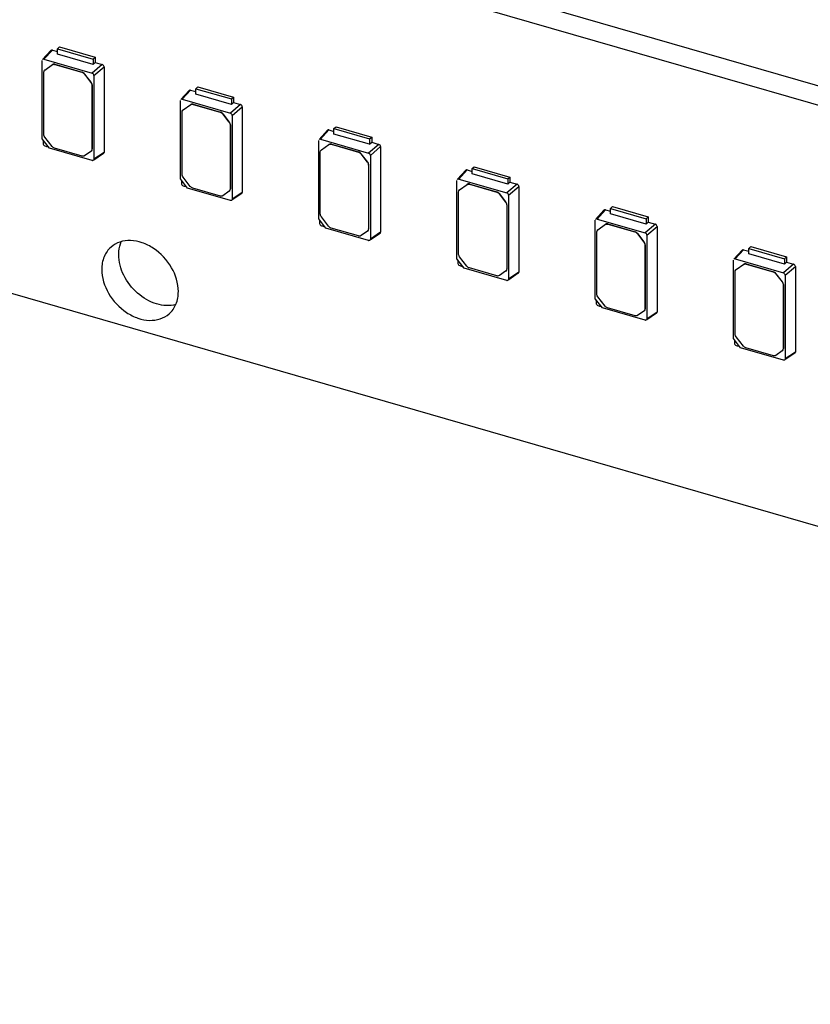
# Model space of a CAD drawing. Header units: millimetres. Extents: x 0 to 210, y 0 to 297.
# Tile 45 of 59: x 92.63 to 98.11, y 242.15 to 248.98. Entities that reach past the tile are written whole.
import ezdxf

# ---------------------------------------------------------------- set-up
doc = ezdxf.new("R2010")
doc.units = ezdxf.units.MM
doc.header["$LTSCALE"] = 19.36
doc.layers.get('0').update_dxf_attribs({"linetype": 'CONTINUOUS'})

msp = doc.modelspace()

# ---------------------------------------------------------------- linework, layer by layer
at = {"color": 7, "linetype": 'Continuous'}
for p, q in [((76.57324, 251.69711), (144.98925, 231.94711)), ((108.77734, 245.45642), (93.84459, 249.76714)), ((108.65948, 245.35436), (93.72673, 249.66507)), ((92.84222, 248.76473), (92.78399, 248.70095)), ((92.794, 248.70317), (92.85202, 248.76702)), ((92.85202, 248.76702), (92.88732, 248.75683)), ((92.88732, 248.7765), (92.90175, 248.789)), ((92.88732, 248.73901), (92.88732, 248.7765)), ((92.88732, 248.7765), (93.13476, 248.70508)), ((93.13476, 248.66758), (92.88732, 248.73901)), ((92.90175, 248.789), (93.14919, 248.71757)), ((92.78153, 248.15027), (92.78165, 248.69438)), ((92.794, 248.70317), (93.12808, 248.60673)), ((92.79984, 248.62887), (92.85261, 248.66663)), ((92.86868, 248.66759), (93.05731, 248.61314)), ((92.87011, 248.66883), (93.05874, 248.61437)), ((93.19892, 248.66688), (93.12808, 248.60673)), ((93.13476, 248.70508), (93.14919, 248.71757)), ((93.13476, 248.70508), (93.13476, 248.66758)), ((93.13476, 248.66735), (93.14919, 248.68123)), ((93.14919, 248.71757), (93.14919, 248.68123)), ((93.14919, 248.68123), (93.19892, 248.66688)), ((92.79259, 248.18297), (92.79259, 248.61347)), ((92.80006, 248.62916), (92.79863, 248.62792)), ((92.79864, 248.62791), (92.79984, 248.62887)), ((93.0748, 248.60084), (93.11938, 248.54339)), ((93.12081, 248.54463), (93.07623, 248.60208)), ((93.14043, 248.59081), (93.21106, 248.65123)), ((93.14043, 248.59081), (93.14043, 248.0093)), ((93.21106, 248.65123), (93.21106, 248.0569)), ((93.12663, 248.5238), (93.12663, 248.07978)), ((93.12806, 248.52504), (93.12806, 248.08102)), ((93.80199, 248.48767), (93.74376, 248.42388)), ((93.75377, 248.42611), (93.8118, 248.48995)), ((93.8118, 248.48995), (93.84709, 248.47976)), ((93.84709, 248.49944), (93.86152, 248.51194)), ((93.84709, 248.46194), (93.84709, 248.49944)), ((93.84709, 248.49944), (94.09453, 248.42801)), ((94.09453, 248.39051), (93.84709, 248.46194)), ((93.86152, 248.51194), (94.10896, 248.44051)), ((93.74131, 247.8732), (93.74142, 248.41732)), ((93.75377, 248.42611), (94.08785, 248.32967)), ((93.75961, 248.35181), (93.81238, 248.38957)), ((93.82845, 248.39053), (94.01708, 248.33608)), ((93.82988, 248.39176), (94.01851, 248.33731)), ((94.15869, 248.38981), (94.08785, 248.32967)), ((94.09453, 248.42801), (94.10896, 248.44051)), ((94.09453, 248.42801), (94.09453, 248.39051)), ((94.09454, 248.39029), (94.10896, 248.40417)), ((94.10896, 248.44051), (94.10896, 248.40417)), ((94.10896, 248.40417), (94.15869, 248.38981)), ((93.75236, 247.90591), (93.75236, 248.33641)), ((93.75983, 248.3521), (93.7584, 248.35086)), ((93.75842, 248.35084), (93.75961, 248.35181)), ((94.03458, 248.32378), (94.07915, 248.26633)), ((94.08058, 248.26757), (94.036, 248.32501)), ((94.1002, 248.31375), (94.17083, 248.37417)), ((94.1002, 248.31375), (94.1002, 247.73224)), ((94.17083, 248.37417), (94.17083, 247.77984)), ((94.0864, 248.24674), (94.0864, 247.80272)), ((94.08783, 248.24798), (94.08783, 247.80396)), ((94.76176, 248.21061), (94.70353, 248.14682)), ((94.71355, 248.14904), (94.77157, 248.21289)), ((94.77157, 248.21289), (94.80687, 248.2027)), ((94.80687, 248.22238), (94.82129, 248.23488)), ((94.80687, 248.18488), (94.80687, 248.22238)), ((94.80687, 248.22238), (95.0543, 248.15095)), ((95.0543, 248.11345), (94.80687, 248.18488)), ((94.82129, 248.23488), (95.06873, 248.16345)), ((92.83136, 248.08605), (92.78153, 248.15027)), ((92.84999, 248.09876), (92.79984, 248.16339)), ((94.70108, 247.59614), (94.70119, 248.14026)), ((94.71355, 248.14904), (95.04762, 248.0526)), ((94.71938, 248.07475), (94.77216, 248.11251)), ((94.78822, 248.11347), (94.97685, 248.05901)), ((94.78965, 248.1147), (94.97828, 248.06025)), ((95.11846, 248.11275), (95.04762, 248.0526)), ((95.0543, 248.15095), (95.06873, 248.16345)), ((95.0543, 248.15095), (95.0543, 248.11345)), ((95.05431, 248.11323), (95.06873, 248.12711)), ((95.06873, 248.16345), (95.06873, 248.12711)), ((95.06873, 248.12711), (95.11846, 248.11275)), ((93.12808, 248.00051), (92.83136, 248.08605)), ((93.0585, 248.03132), (92.86748, 248.08646)), ((93.11938, 248.06438), (93.076, 248.03352)), ((93.12058, 248.06534), (93.11938, 248.06438)), ((93.12202, 248.06656), (93.12059, 248.06533)), ((93.21106, 248.0569), (93.14043, 248.0093)), ((93.20729, 248.04931), (93.1407, 248.00423)), ((94.71214, 247.62885), (94.71214, 248.05934)), ((94.7196, 248.07504), (94.71818, 248.0738)), ((94.71819, 248.07378), (94.71938, 248.07475)), ((94.99435, 248.04671), (95.03893, 247.98927)), ((95.04036, 247.9905), (94.99578, 248.04795)), ((95.05998, 248.03669), (95.13061, 248.0971)), ((95.13061, 248.0971), (95.13061, 247.50277)), ((95.0476, 247.97092), (95.0476, 247.52689)), ((95.05998, 248.03669), (95.05998, 247.45517)), ((95.04617, 247.96968), (95.04617, 247.52566)), ((95.72153, 247.93354), (95.66331, 247.86976)), ((95.67332, 247.87198), (95.73134, 247.93583)), ((95.73134, 247.93583), (95.76664, 247.92564)), ((95.76664, 247.94532), (95.78107, 247.95781)), ((95.76664, 247.90782), (95.76664, 247.94532)), ((95.76664, 247.94532), (96.01407, 247.87389)), ((96.01407, 247.83639), (95.76664, 247.90782)), ((95.78107, 247.95781), (96.0285, 247.88638)), ((93.79114, 247.80899), (93.74131, 247.8732)), ((93.80976, 247.8217), (93.75961, 247.88632)), ((95.66085, 247.31908), (95.66097, 247.86319)), ((95.67332, 247.87198), (96.00739, 247.77554)), ((95.67916, 247.79768), (95.73193, 247.83544)), ((95.748, 247.8364), (95.93662, 247.78195)), ((95.74942, 247.83764), (95.93805, 247.78319)), ((96.07823, 247.83569), (96.00739, 247.77554)), ((96.01407, 247.87389), (96.0285, 247.88638)), ((96.01407, 247.87389), (96.01407, 247.83639)), ((96.01408, 247.83617), (96.0285, 247.85004)), ((96.0285, 247.88638), (96.0285, 247.85004)), ((96.0285, 247.85004), (96.07823, 247.83569)), ((94.08785, 247.72345), (93.79114, 247.80899)), ((94.01827, 247.75426), (93.82726, 247.8094)), ((94.07915, 247.78731), (94.03577, 247.75645)), ((94.08035, 247.78828), (94.07915, 247.78731)), ((94.08179, 247.7895), (94.08036, 247.78826)), ((94.17083, 247.77984), (94.1002, 247.73224)), ((94.16706, 247.77224), (94.10047, 247.72717)), ((95.67191, 247.35179), (95.67191, 247.78228)), ((95.67938, 247.79797), (95.67795, 247.79674)), ((95.67796, 247.79672), (95.67916, 247.79768)), ((95.95412, 247.76965), (95.9987, 247.7122)), ((96.00013, 247.71344), (95.95555, 247.77089)), ((96.01975, 247.75962), (96.09038, 247.82004)), ((96.09038, 247.82004), (96.09038, 247.22571)), ((96.01975, 247.75962), (96.01975, 247.17811)), ((96.00595, 247.69262), (96.00595, 247.24859)), ((96.00738, 247.69385), (96.00738, 247.24983)), ((96.68131, 247.65648), (96.62308, 247.5927)), ((96.63309, 247.59492), (96.69111, 247.65877)), ((96.69111, 247.65877), (96.72641, 247.64858)), ((96.72641, 247.66825), (96.74084, 247.68075)), ((96.72641, 247.63076), (96.72641, 247.66825)), ((96.72641, 247.66825), (96.97385, 247.59683)), ((96.97385, 247.55933), (96.72641, 247.63076)), ((96.74084, 247.68075), (96.98828, 247.60932)), ((94.75091, 247.53193), (94.70108, 247.59614)), ((94.76953, 247.54463), (94.71938, 247.60926)), ((96.62062, 247.04202), (96.62074, 247.58613)), ((96.63309, 247.59492), (96.96717, 247.49848)), ((96.7092, 247.56058), (96.89783, 247.50612)), ((96.97385, 247.59683), (96.98828, 247.60932)), ((96.97385, 247.59683), (96.97385, 247.55933)), ((96.97385, 247.5591), (96.98828, 247.57298)), ((96.98828, 247.60932), (96.98828, 247.57298)), ((96.98828, 247.57298), (97.03801, 247.55863)), ((95.04762, 247.44639), (94.75091, 247.53193)), ((94.97805, 247.47719), (94.78703, 247.53234)), ((95.03893, 247.51025), (94.99554, 247.47939)), ((95.04012, 247.51122), (95.03893, 247.51025)), ((95.04156, 247.51244), (95.04014, 247.5112)), ((95.13061, 247.50277), (95.05998, 247.45517)), ((95.12683, 247.49518), (95.06025, 247.45011)), ((96.63168, 247.07472), (96.63168, 247.50522)), ((96.63915, 247.52091), (96.63772, 247.51967)), ((96.63774, 247.51966), (96.63893, 247.52062)), ((96.63893, 247.52062), (96.6917, 247.55838)), ((96.70777, 247.55934), (96.8964, 247.50489)), ((96.91389, 247.49259), (96.95847, 247.43514)), ((96.9599, 247.43638), (96.91532, 247.49383)), ((97.03801, 247.55863), (96.96717, 247.49848)), ((96.97952, 247.48256), (97.05015, 247.54298)), ((97.05015, 247.54298), (97.05015, 246.94865)), ((96.97952, 247.48256), (96.97952, 246.90105)), ((96.96572, 247.41555), (96.96572, 246.97153)), ((96.96715, 247.41679), (96.96715, 246.97277)), ((97.64108, 247.37942), (97.58285, 247.31563)), ((97.59286, 247.31786), (97.65089, 247.3817)), ((97.65089, 247.3817), (97.68618, 247.37151)), ((97.68618, 247.39119), (97.70061, 247.40369)), ((97.68618, 247.35369), (97.68618, 247.39119)), ((97.68618, 247.39119), (97.93362, 247.31976)), ((97.70061, 247.40369), (97.94805, 247.33226)), ((95.71068, 247.25486), (95.66085, 247.31908)), ((95.72931, 247.26757), (95.67916, 247.3322)), ((97.5804, 246.76495), (97.58051, 247.30907)), ((97.59286, 247.31786), (97.92694, 247.22142)), ((97.93362, 247.28226), (97.68618, 247.35369)), ((97.93362, 247.31976), (97.94805, 247.33226)), ((97.93362, 247.31976), (97.93362, 247.28226)), ((97.93363, 247.28204), (97.94805, 247.29592)), ((97.94805, 247.33226), (97.94805, 247.29592)), ((97.94805, 247.29592), (97.99778, 247.28156)), ((96.00739, 247.16932), (95.71068, 247.25486)), ((95.93782, 247.20013), (95.7468, 247.25527)), ((95.9987, 247.23319), (95.95531, 247.20233)), ((95.99989, 247.23416), (95.9987, 247.23319)), ((96.00134, 247.23538), (95.99991, 247.23414)), ((96.09038, 247.22571), (96.01975, 247.17811)), ((97.59145, 246.79766), (97.59145, 247.22816)), ((97.59892, 247.24385), (97.59749, 247.24261)), ((97.59751, 247.24259), (97.5987, 247.24356)), ((97.5987, 247.24356), (97.65147, 247.28132)), ((97.66754, 247.28228), (97.85617, 247.22783)), ((97.66897, 247.28351), (97.8576, 247.22906)), ((97.99778, 247.28156), (97.92694, 247.22142)), ((97.93929, 247.2055), (98.00992, 247.26592)), ((98.00992, 247.26592), (98.00992, 246.67159)), ((96.08661, 247.21812), (96.02002, 247.17305)), ((97.87367, 247.21553), (97.91825, 247.15808)), ((97.91967, 247.15932), (97.87509, 247.21676)), ((97.93929, 247.2055), (97.93929, 246.62399)), ((97.92549, 247.13849), (97.92549, 246.69447)), ((97.92692, 247.13973), (97.92692, 246.69571)), ((96.67045, 246.9778), (96.62062, 247.04202)), ((96.68908, 246.99051), (96.63893, 247.05514)), ((96.96717, 246.89226), (96.67045, 246.9778)), ((96.89759, 246.92307), (96.70657, 246.97821)), ((96.95847, 246.95613), (96.91509, 246.92527)), ((96.95967, 246.95709), (96.95847, 246.95613)), ((96.96111, 246.95831), (96.95968, 246.95708)), ((97.05015, 246.94865), (96.97952, 246.90105)), ((97.04638, 246.94106), (96.97979, 246.89598)), ((97.63023, 246.70074), (97.5804, 246.76495)), ((97.64885, 246.71345), (97.5987, 246.77807)), ((97.92694, 246.6152), (97.63023, 246.70074)), ((97.85736, 246.64601), (97.66635, 246.70115)), ((97.91825, 246.67906), (97.87486, 246.6482)), ((97.91944, 246.68003), (97.91825, 246.67906)), ((97.92088, 246.68125), (97.91945, 246.68001)), ((98.00992, 246.67159), (97.93929, 246.62399)), ((98.00615, 246.66399), (97.93957, 246.61892))]:
    msp.add_line(p, q, dxfattribs=at)
at = {"color": 9, "linetype": 'Continuous'}
for p, q in [((92.85118, 248.66539), (92.85261, 248.66663)), ((92.86868, 248.66759), (92.87011, 248.66883)), ((92.79984, 248.62887), (92.80127, 248.63011)), ((93.05731, 248.61314), (93.05874, 248.61437)), ((93.07623, 248.60208), (93.0748, 248.60084)), ((93.11938, 248.54339), (93.12081, 248.54463)), ((93.12663, 248.5238), (93.12806, 248.52504)), ((93.81095, 248.38833), (93.81238, 248.38957)), ((93.82845, 248.39053), (93.82988, 248.39176)), ((93.75961, 248.35181), (93.76104, 248.35305)), ((94.01708, 248.33608), (94.01851, 248.33731)), ((94.036, 248.32501), (94.03458, 248.32378)), ((94.07915, 248.26633), (94.08058, 248.26757)), ((94.0864, 248.24674), (94.08783, 248.24798)), ((94.77073, 248.11127), (94.77216, 248.11251)), ((94.78822, 248.11347), (94.78965, 248.1147)), ((93.12663, 248.07978), (93.12806, 248.08102)), ((94.71938, 248.07475), (94.72081, 248.07598)), ((94.97685, 248.05901), (94.97828, 248.06025)), ((94.99578, 248.04795), (94.99435, 248.04671)), ((95.03893, 247.98927), (95.04036, 247.9905)), ((95.04617, 247.96968), (95.0476, 247.97092)), ((95.7305, 247.83421), (95.73193, 247.83544)), ((95.748, 247.8364), (95.74942, 247.83764)), ((94.0864, 247.80272), (94.08783, 247.80396)), ((95.67916, 247.79768), (95.68058, 247.79892)), ((95.93662, 247.78195), (95.93805, 247.78319)), ((95.95555, 247.77089), (95.95412, 247.76965)), ((95.9987, 247.7122), (96.00013, 247.71344)), ((96.00595, 247.69262), (96.00738, 247.69385)), ((96.70777, 247.55934), (96.7092, 247.56058)), ((95.04617, 247.52566), (95.0476, 247.52689)), ((96.63893, 247.52062), (96.64036, 247.52186)), ((96.69027, 247.55714), (96.6917, 247.55838)), ((96.8964, 247.50489), (96.89783, 247.50612)), ((96.91532, 247.49383), (96.91389, 247.49259)), ((96.95847, 247.43514), (96.9599, 247.43638)), ((96.96572, 247.41555), (96.96715, 247.41679)), ((96.00595, 247.24859), (96.00738, 247.24983)), ((97.5987, 247.24356), (97.60013, 247.2448)), ((97.65004, 247.28008), (97.65147, 247.28132)), ((97.66754, 247.28228), (97.66897, 247.28351)), ((97.85617, 247.22783), (97.8576, 247.22906)), ((97.87509, 247.21676), (97.87367, 247.21553)), ((97.91825, 247.15808), (97.91967, 247.15932)), ((97.92549, 247.13849), (97.92692, 247.13973)), ((96.96572, 246.97153), (96.96715, 246.97277)), ((97.92549, 246.69447), (97.92692, 246.69571))]:
    msp.add_line(p, q, dxfattribs=at)
at = {"color": 7, "linetype": 'Continuous'}
for centre, radius, start, end in [((98.17534, 248.11266), 5.38724, 179.691071, 179.937197), ((94.47959, 253.94149), 6.07549, 253.955856, 254.183028), ((93.10664, 248.08102), 0.02142, 351.555777, 0.008135), ((93.13136, 248.01191), 0.01186, 253.908398, 263.072777), ((99.13511, 247.8356), 5.38724, 179.691071, 179.937197), ((95.43936, 253.66443), 6.07549, 253.955856, 254.183028), ((94.06641, 247.80395), 0.02142, 351.555777, 0.008135), ((94.09114, 247.73484), 0.01186, 253.908398, 263.072777), ((100.09489, 247.55854), 5.38724, 179.691071, 179.937197), ((96.39913, 253.38737), 6.07549, 253.955856, 254.183028), ((95.02618, 247.52689), 0.02142, 351.555777, 0.008135), ((95.05091, 247.45778), 0.01186, 253.908398, 263.072777), ((101.05466, 247.28147), 5.38724, 179.691071, 179.937197), ((97.35891, 253.11031), 6.07549, 253.955856, 254.183028), ((95.98595, 247.24983), 0.02142, 351.555777, 0.008135), ((96.01068, 247.18072), 0.01186, 253.908398, 263.072777), ((102.01443, 247.00441), 5.38724, 179.691071, 179.937197), ((98.31868, 252.83324), 6.07549, 253.955856, 254.183028), ((96.94573, 246.97277), 0.02142, 351.555777, 0.008135), ((96.97045, 246.90366), 0.01186, 253.908398, 263.072777), ((102.9742, 246.72735), 5.38724, 179.691071, 179.937197), ((99.27845, 252.55618), 6.07549, 253.955856, 254.183028), ((97.9055, 246.6957), 0.02142, 351.555777, 0.008135), ((97.93023, 246.62659), 0.01186, 253.908398, 263.072777)]:
    msp.add_arc(centre, radius, start, end, dxfattribs=at)
for centre, major_axis, ratio, start_param, end_param in [((92.79404, 248.69077), (-0.00937, 0.01084), 0.7477192, -0.8547567, 0.088361), ((93.12804, 248.59435), (0.00936, -0.01079), 0.7522872, 0.7144696, 2.282189), ((93.75381, 248.4137), (-0.00937, 0.01084), 0.7477192, -0.8547567, 0.088361), ((94.08781, 248.31729), (0.00936, -0.01079), 0.7522872, 0.7144696, 2.282189), ((92.80049, 248.11503), (0.00936, -0.01079), 0.7522872, -2.427123, -0.8594036), ((94.71358, 248.13664), (-0.00937, 0.01084), 0.7477192, -0.8547567, 0.088361), ((95.04758, 248.04022), (0.00936, -0.01079), 0.7522872, 0.7144696, 2.282189), ((93.76027, 247.83797), (0.00936, -0.01079), 0.7522872, -2.427123, -0.8594036), ((95.67336, 247.85958), (-0.00937, 0.01084), 0.7477192, -0.8547567, 0.088361), ((96.00736, 247.76316), (0.00936, -0.01079), 0.7522872, 0.7144696, 2.282189), ((94.72004, 247.5609), (0.00936, -0.01079), 0.7522872, -2.427123, -0.8594036), ((96.63313, 247.58252), (-0.00937, 0.01084), 0.7477192, -0.8547567, 0.088361), ((96.96713, 247.4861), (0.00936, -0.01079), 0.7522872, 0.7144696, 2.282189), ((95.67981, 247.28384), (0.00936, -0.01079), 0.7522872, -2.427123, -0.8594036), ((97.5929, 247.30545), (-0.00937, 0.01084), 0.7477192, -0.8547567, 0.088361), ((97.9269, 247.20904), (0.00936, -0.01079), 0.7522872, 0.7144696, 2.282189), ((96.63958, 247.00678), (0.00936, -0.01079), 0.7522872, -2.427123, -0.8594036), ((97.59936, 246.72972), (0.00936, -0.01079), 0.7522872, -2.427123, -0.8594036)]:
    msp.add_ellipse(centre, major_axis=major_axis, ratio=ratio, start_param=start_param, end_param=end_param, dxfattribs=at)
for points in [[(92.85202, 248.76701), (92.84878, 248.7679), (92.84446, 248.76723), (92.84221, 248.76474)], [(93.21106, 248.65123), (93.21095, 248.65783), (93.20523, 248.66495), (93.19891, 248.66688)], [(92.79259, 248.61347), (92.79259, 248.61869), (92.79473, 248.62446), (92.79864, 248.62792)], [(93.05731, 248.61314), (93.06416, 248.61116), (93.07043, 248.60647), (93.0748, 248.60084)], [(93.07623, 248.60208), (93.07186, 248.60771), (93.06558, 248.6124), (93.05874, 248.61437)], [(93.11938, 248.54339), (93.12365, 248.53789), (93.12663, 248.53076), (93.12663, 248.5238)], [(93.12806, 248.52504), (93.12806, 248.532), (93.12508, 248.53913), (93.12081, 248.54463)], [(93.81179, 248.48995), (93.80855, 248.49083), (93.80424, 248.49016), (93.80198, 248.48768)], [(94.17083, 248.37416), (94.17072, 248.38077), (94.165, 248.38788), (94.15869, 248.38981)], [(93.75236, 248.33641), (93.75236, 248.34163), (93.7545, 248.34739), (93.75841, 248.35085)], [(94.01708, 248.33608), (94.02393, 248.3341), (94.03021, 248.32941), (94.03458, 248.32378)], [(94.036, 248.32501), (94.03163, 248.33065), (94.02536, 248.33534), (94.01851, 248.33731)], [(94.07915, 248.26633), (94.08342, 248.26083), (94.0864, 248.2537), (94.0864, 248.24674)], [(94.08783, 248.24798), (94.08783, 248.25494), (94.08485, 248.26207), (94.08058, 248.26757)], [(92.79348, 248.17637), (92.79293, 248.17852), (92.79259, 248.18075), (92.79259, 248.18297)], [(92.79984, 248.16339), (92.79688, 248.16719), (92.79467, 248.1717), (92.79348, 248.17637)], [(94.77157, 248.21289), (94.76833, 248.21377), (94.76401, 248.2131), (94.76176, 248.21061)], [(95.1306, 248.0971), (95.13049, 248.1037), (95.12477, 248.11082), (95.11846, 248.11275)], [(92.86748, 248.08646), (92.86064, 248.08844), (92.85436, 248.09313), (92.84999, 248.09876)], [(93.12663, 248.07978), (93.12663, 248.07456), (93.12449, 248.06879), (93.12058, 248.06533)], [(93.20729, 248.0493), (93.20964, 248.05088), (93.21101, 248.05407), (93.21106, 248.0569)], [(94.71214, 248.05934), (94.71214, 248.06456), (94.71427, 248.07033), (94.71818, 248.07379)], [(94.97685, 248.05901), (94.9837, 248.05704), (94.98998, 248.05235), (94.99435, 248.04671)], [(94.99578, 248.04795), (94.99141, 248.05358), (94.98513, 248.05827), (94.97828, 248.06025)], [(93.13665, 248.00151), (93.13476, 248.00023), (93.1322, 247.99986), (93.12993, 248.00013)], [(93.14043, 248.0093), (93.14043, 248.00641), (93.13904, 248.00313), (93.13665, 248.00151)], [(95.03893, 247.98927), (95.0432, 247.98377), (95.04617, 247.97664), (95.04617, 247.96968)], [(95.0476, 247.97092), (95.0476, 247.97788), (95.04462, 247.985), (95.04036, 247.9905)], [(93.75325, 247.89931), (93.7527, 247.90146), (93.75236, 247.90369), (93.75236, 247.90591)], [(95.73134, 247.93583), (95.7281, 247.93671), (95.72378, 247.93604), (95.72153, 247.93355)], [(93.75961, 247.88632), (93.75666, 247.89013), (93.75444, 247.89464), (93.75325, 247.89931)], [(96.09038, 247.82004), (96.09027, 247.82664), (96.08455, 247.83376), (96.07823, 247.83569)], [(93.82726, 247.8094), (93.82041, 247.81138), (93.81413, 247.81606), (93.80976, 247.8217)], [(94.0864, 247.80272), (94.0864, 247.7975), (94.08427, 247.79173), (94.08036, 247.78827)], [(94.16707, 247.77223), (94.16941, 247.77382), (94.17078, 247.77701), (94.17083, 247.77983)], [(95.67191, 247.78228), (95.67191, 247.7875), (95.67404, 247.79327), (95.67795, 247.79673)], [(95.93662, 247.78195), (95.94347, 247.77997), (95.94975, 247.77528), (95.95412, 247.76965)], [(95.95555, 247.77089), (95.95118, 247.77652), (95.9449, 247.78121), (95.93805, 247.78319)], [(94.09642, 247.72445), (94.09453, 247.72317), (94.09198, 247.72279), (94.08971, 247.72307)], [(94.1002, 247.73224), (94.1002, 247.72935), (94.09882, 247.72606), (94.09642, 247.72445)], [(95.9987, 247.7122), (96.00297, 247.7067), (96.00595, 247.69958), (96.00595, 247.69262)], [(96.00738, 247.69385), (96.00738, 247.70081), (96.0044, 247.70794), (96.00013, 247.71344)], [(94.71302, 247.62224), (94.71247, 247.6244), (94.71214, 247.62663), (94.71214, 247.62885)], [(96.69111, 247.65877), (96.68787, 247.65965), (96.68356, 247.65898), (96.6813, 247.65649)], [(94.71938, 247.60926), (94.71643, 247.61307), (94.71421, 247.61757), (94.71302, 247.62224)], [(94.78703, 247.53234), (94.78018, 247.53431), (94.7739, 247.539), (94.76953, 247.54463)], [(95.04617, 247.52566), (95.04617, 247.52044), (95.04404, 247.51467), (95.04013, 247.51121)], [(95.12684, 247.49517), (95.12918, 247.49675), (95.13056, 247.49995), (95.1306, 247.50277)], [(96.63168, 247.50522), (96.63168, 247.51044), (96.63382, 247.51621), (96.63773, 247.51967)], [(96.8964, 247.50489), (96.90325, 247.50291), (96.90952, 247.49822), (96.91389, 247.49259)], [(96.91532, 247.49383), (96.91095, 247.49946), (96.90467, 247.50415), (96.89783, 247.50612)], [(97.05015, 247.54298), (97.05004, 247.54958), (97.04432, 247.5567), (97.03801, 247.55863)], [(95.0562, 247.44738), (95.0543, 247.4461), (95.05175, 247.44573), (95.04948, 247.44601)], [(95.05998, 247.45517), (95.05998, 247.45229), (95.05859, 247.449), (95.0562, 247.44738)], [(96.95847, 247.43514), (96.96274, 247.42964), (96.96572, 247.42252), (96.96572, 247.41555)], [(96.96715, 247.41679), (96.96715, 247.42375), (96.96417, 247.43088), (96.9599, 247.43638)], [(97.65089, 247.3817), (97.64765, 247.38258), (97.64333, 247.38191), (97.64107, 247.37943)], [(95.6728, 247.34518), (95.67225, 247.34733), (95.67191, 247.34956), (95.67191, 247.35179)], [(95.67916, 247.3322), (95.6762, 247.336), (95.67399, 247.34051), (95.6728, 247.34518)], [(95.7468, 247.25527), (95.73995, 247.25725), (95.73368, 247.26194), (95.72931, 247.26757)], [(96.00595, 247.24859), (96.00595, 247.24337), (96.00381, 247.23761), (95.9999, 247.23415)], [(96.08661, 247.21811), (96.08896, 247.21969), (96.09033, 247.22288), (96.09038, 247.22571)], [(97.59145, 247.22816), (97.59145, 247.23338), (97.59359, 247.23914), (97.5975, 247.2426)], [(97.85617, 247.22783), (97.86302, 247.22585), (97.8693, 247.22116), (97.87367, 247.21553)], [(97.87509, 247.21676), (97.87072, 247.2224), (97.86445, 247.22709), (97.8576, 247.22906)], [(98.00992, 247.26591), (98.00981, 247.27252), (98.00409, 247.27963), (97.99778, 247.28156)], [(96.01597, 247.17032), (96.01408, 247.16904), (96.01152, 247.16867), (96.00925, 247.16895)], [(96.01975, 247.17811), (96.01975, 247.17523), (96.01836, 247.17194), (96.01597, 247.17032)], [(97.91825, 247.15808), (97.92251, 247.15258), (97.92549, 247.14545), (97.92549, 247.13849)], [(97.92692, 247.13973), (97.92692, 247.14669), (97.92394, 247.15382), (97.91967, 247.15932)], [(96.63257, 247.06812), (96.63202, 247.07027), (96.63168, 247.0725), (96.63168, 247.07472)], [(96.63893, 247.05514), (96.63597, 247.05894), (96.63376, 247.06345), (96.63257, 247.06812)], [(96.70657, 246.97821), (96.69973, 246.98019), (96.69345, 246.98488), (96.68908, 246.99051)], [(96.96572, 246.97153), (96.96572, 246.96631), (96.96358, 246.96054), (96.95967, 246.95708)], [(97.04639, 246.94105), (97.04873, 246.94263), (97.0501, 246.94582), (97.05015, 246.94865)], [(96.97574, 246.89326), (96.97385, 246.89198), (96.97129, 246.89161), (96.96902, 246.89188)], [(96.97952, 246.90105), (96.97952, 246.89816), (96.97813, 246.89488), (96.97574, 246.89326)], [(97.59234, 246.79106), (97.59179, 246.79321), (97.59145, 246.79544), (97.59145, 246.79766)], [(97.5987, 246.77807), (97.59575, 246.78188), (97.59353, 246.78639), (97.59234, 246.79106)], [(97.66635, 246.70115), (97.6595, 246.70313), (97.65322, 246.70781), (97.64885, 246.71345)], [(97.92549, 246.69447), (97.92549, 246.68925), (97.92336, 246.68348), (97.91945, 246.68002)], [(97.93552, 246.6162), (97.93362, 246.61492), (97.93107, 246.61454), (97.9288, 246.61482)], [(97.93929, 246.62399), (97.93929, 246.6211), (97.93791, 246.61781), (97.93552, 246.6162)], [(98.00616, 246.66398), (98.0085, 246.66557), (98.00987, 246.66876), (98.00992, 246.67158)]]:
    msp.add_open_spline(points, degree=3, dxfattribs=at)
for points, knots in [([(92.85118, 248.66539), (92.85473, 248.66791), (92.86125, 248.66913), (92.86711, 248.66804), (92.86868, 248.66759)], [0, 0, 0, 0, 0.727298, 1, 1, 1, 1]), ([(92.87011, 248.66883), (92.86854, 248.66928), (92.86268, 248.67037), (92.85615, 248.66915), (92.85261, 248.66663)], [0, 0, 0, 0, 0.272702, 1, 1, 1, 1]), ([(93.81095, 248.38833), (93.8145, 248.39085), (93.82102, 248.39207), (93.82688, 248.39098), (93.82845, 248.39053)], [0, 0, 0, 0, 0.727298, 1, 1, 1, 1]), ([(93.82988, 248.39176), (93.82831, 248.39222), (93.82245, 248.39331), (93.81593, 248.39209), (93.81238, 248.38957)], [0, 0, 0, 0, 0.272702, 1, 1, 1, 1]), ([(94.77073, 248.11127), (94.77427, 248.11379), (94.78079, 248.11501), (94.78666, 248.11392), (94.78822, 248.11347)], [0, 0, 0, 0, 0.727298, 1, 1, 1, 1]), ([(94.78965, 248.1147), (94.78808, 248.11515), (94.78222, 248.11625), (94.7757, 248.11503), (94.77216, 248.11251)], [0, 0, 0, 0, 0.272702, 1, 1, 1, 1]), ([(93.076, 248.03352), (93.07245, 248.03099), (93.06593, 248.02978), (93.06007, 248.03087), (93.0585, 248.03132)], [0, 0, 0, 0, 0.727298, 1, 1, 1, 1]), ([(95.7305, 247.83421), (95.73404, 247.83673), (95.74057, 247.83795), (95.74643, 247.83685), (95.748, 247.8364)], [0, 0, 0, 0, 0.727298, 1, 1, 1, 1]), ([(95.74942, 247.83764), (95.74786, 247.83809), (95.74199, 247.83918), (95.73547, 247.83796), (95.73193, 247.83544)], [0, 0, 0, 0, 0.272702, 1, 1, 1, 1]), ([(94.03577, 247.75645), (94.03222, 247.75393), (94.0257, 247.75271), (94.01984, 247.7538), (94.01827, 247.75426)], [0, 0, 0, 0, 0.727298, 1, 1, 1, 1]), ([(96.69027, 247.55714), (96.69382, 247.55966), (96.70034, 247.56088), (96.7062, 247.55979), (96.70777, 247.55934)], [0, 0, 0, 0, 0.727298, 1, 1, 1, 1]), ([(96.7092, 247.56058), (96.70763, 247.56103), (96.70177, 247.56212), (96.69524, 247.5609), (96.6917, 247.55838)], [0, 0, 0, 0, 0.272702, 1, 1, 1, 1]), ([(93.72673, 247.09174), (93.72673, 247.14911), (93.68877, 247.26787), (93.58415, 247.37919), (93.4783, 247.43294), (93.3974, 247.44938), (93.32098, 247.44019), (93.27737, 247.41603), (93.25967, 247.4007)], [0, 0, 0, 0, 0.2569342, 0.5308022, 0.6620263, 0.7836227, 0.8951218, 1, 1, 1, 1]), ([(93.3126, 247.34738), (93.3126, 247.35543), (93.31399, 247.38633), (93.32135, 247.41709), (93.33047, 247.43806)], [0, 0, 0, 0, 0.260484, 1, 1, 1, 1]), ([(94.99554, 247.47939), (94.992, 247.47687), (94.98548, 247.47565), (94.97961, 247.47674), (94.97805, 247.47719)], [0, 0, 0, 0, 0.727298, 1, 1, 1, 1]), ([(93.25967, 247.4007), (93.23881, 247.38264), (93.20445, 247.33358), (93.19474, 247.2752), (93.19474, 247.24531)], [0, 0, 0, 0, 0.4799954, 1, 1, 1, 1]), ([(93.70877, 247.00105), (93.6661, 246.98942), (93.56581, 246.99643), (93.43612, 247.07408), (93.34051, 247.1965), (93.3126, 247.29846), (93.3126, 247.34738)], [0, 0, 0, 0, 0.2253089, 0.4826787, 0.7507851, 1, 1, 1, 1]), ([(93.19474, 247.24531), (93.19474, 247.18794), (93.23271, 247.06917), (93.33732, 246.95786), (93.44318, 246.90411), (93.52407, 246.88767), (93.6005, 246.89686), (93.64411, 246.92102), (93.66181, 246.93635)], [0, 0, 0, 0, 0.2569342, 0.5308022, 0.6620263, 0.7836227, 0.8951218, 1, 1, 1, 1]), ([(97.65004, 247.28008), (97.65359, 247.2826), (97.66011, 247.28382), (97.66597, 247.28273), (97.66754, 247.28228)], [0, 0, 0, 0, 0.727298, 1, 1, 1, 1]), ([(97.66897, 247.28351), (97.6674, 247.28397), (97.66154, 247.28506), (97.65502, 247.28384), (97.65147, 247.28132)], [0, 0, 0, 0, 0.272702, 1, 1, 1, 1]), ([(95.95531, 247.20233), (95.95177, 247.19981), (95.94525, 247.19859), (95.93938, 247.19968), (95.93782, 247.20013)], [0, 0, 0, 0, 0.727298, 1, 1, 1, 1]), ([(93.66181, 246.93635), (93.68267, 246.95441), (93.71703, 247.00347), (93.72673, 247.06185), (93.72673, 247.09174)], [0, 0, 0, 0, 0.4799954, 1, 1, 1, 1]), ([(96.91509, 246.92527), (96.91154, 246.92274), (96.90502, 246.92153), (96.89916, 246.92262), (96.89759, 246.92307)], [0, 0, 0, 0, 0.727298, 1, 1, 1, 1]), ([(97.87486, 246.6482), (97.87131, 246.64568), (97.86479, 246.64446), (97.85893, 246.64555), (97.85736, 246.64601)], [0, 0, 0, 0, 0.727298, 1, 1, 1, 1])]:
    msp.add_open_spline(points, degree=3, knots=knots, dxfattribs=at)

doc.saveas('drawing.dxf')
